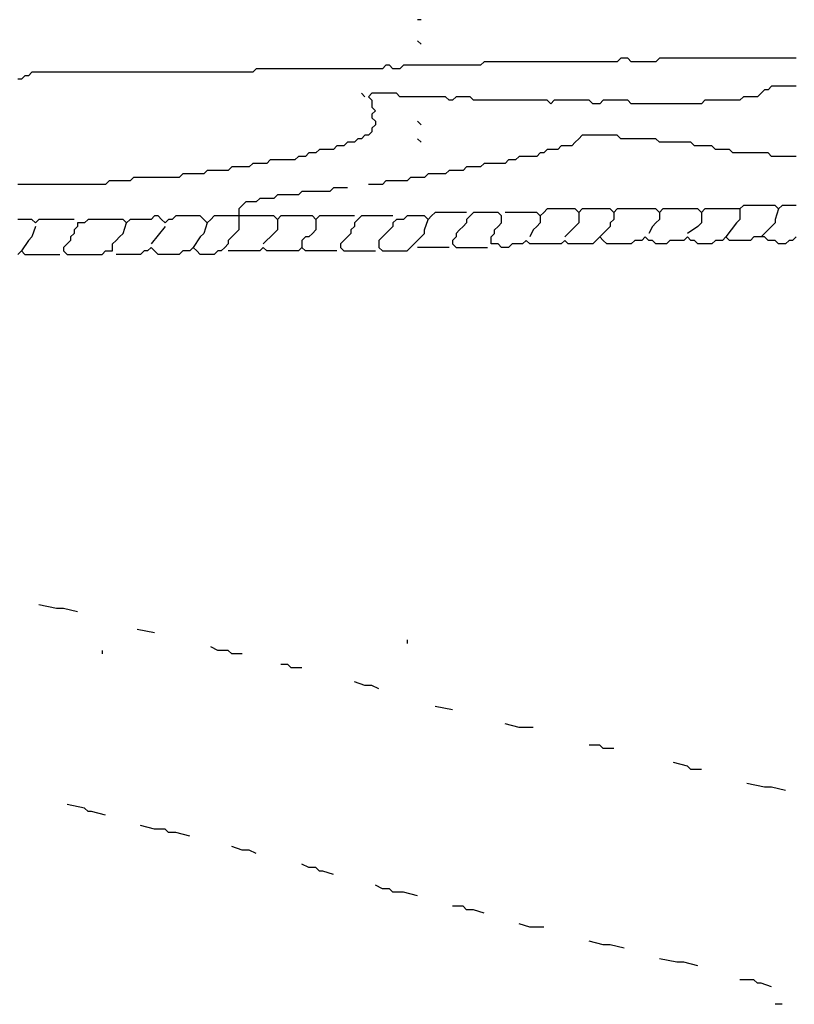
# Model space of a CAD drawing. Header units: metres. Extents: x 3221 to 4131, y 3282 to 4239.
# Tile 7 of 84: x 3263.88 to 3265.58, y 4218.99 to 4221.16. Entities that reach past the tile are written whole.
import ezdxf

# ---------------------------------------------------------------- set-up
doc = ezdxf.new("R2010")
doc.units = ezdxf.units.M

msp = doc.modelspace()

# ---------------------------------------------------------------- linework, layer by layer
for points in [[(3264.7606, 4221.1552), (3264.7529, 4221.1552)], [(3264.7606, 4221.1014), (3264.7529, 4221.1091)], [(3265.5837, 4221.0706), (3265.576, 4221.0706), (3265.5683, 4221.0706), (3265.5606, 4221.0706), (3265.5529, 4221.0706), (3265.5453, 4221.0706), (3265.5376, 4221.0706), (3265.5299, 4221.0706), (3265.5222, 4221.0706), (3265.5145, 4221.0706), (3265.5068, 4221.0706), (3265.4991, 4221.0706), (3265.4914, 4221.0706), (3265.4837, 4221.0706), (3265.476, 4221.0706), (3265.4683, 4221.0706), (3265.4606, 4221.0706), (3265.4529, 4221.0706), (3265.4453, 4221.0706), (3265.4376, 4221.0706), (3265.4299, 4221.0706), (3265.4222, 4221.0706), (3265.4145, 4221.0706), (3265.4068, 4221.0706), (3265.3991, 4221.0706), (3265.3914, 4221.0706), (3265.3837, 4221.0706), (3265.376, 4221.0706), (3265.3683, 4221.0706), (3265.3606, 4221.0706), (3265.3529, 4221.0706), (3265.3453, 4221.0706), (3265.3376, 4221.0706), (3265.3299, 4221.0706), (3265.3222, 4221.0706), (3265.3145, 4221.0706), (3265.3068, 4221.0706), (3265.2991, 4221.0706), (3265.2914, 4221.0706), (3265.2837, 4221.0706), (3265.276, 4221.0629), (3265.2683, 4221.0629), (3265.2606, 4221.0629), (3265.2529, 4221.0629), (3265.2453, 4221.0629), (3265.2376, 4221.0629), (3265.2299, 4221.0629), (3265.2222, 4221.0629), (3265.2145, 4221.0706), (3265.2068, 4221.0706), (3265.1991, 4221.0706), (3265.1914, 4221.0629), (3265.1837, 4221.0629), (3265.176, 4221.0629), (3265.1683, 4221.0629), (3265.1606, 4221.0629), (3265.1529, 4221.0629), (3265.1453, 4221.0629), (3265.1376, 4221.0629), (3265.1299, 4221.0629), (3265.1222, 4221.0629), (3265.1145, 4221.0629), (3265.1068, 4221.0629), (3265.0991, 4221.0629), (3265.0914, 4221.0629), (3265.0837, 4221.0629), (3265.076, 4221.0629), (3265.0683, 4221.0629), (3265.0606, 4221.0629), (3265.0529, 4221.0629), (3265.0453, 4221.0629), (3265.0376, 4221.0629), (3265.0299, 4221.0629), (3265.0222, 4221.0629), (3265.0145, 4221.0629), (3265.0068, 4221.0629), (3264.9991, 4221.0629), (3264.9914, 4221.0629), (3264.9837, 4221.0629), (3264.976, 4221.0629), (3264.9683, 4221.0629), (3264.9606, 4221.0629), (3264.9529, 4221.0629), (3264.9453, 4221.0629), (3264.9376, 4221.0629), (3264.9299, 4221.0629), (3264.9222, 4221.0629), (3264.9145, 4221.0629), (3264.9068, 4221.0629), (3264.8991, 4221.0629), (3264.8914, 4221.0552), (3264.8837, 4221.0552), (3264.876, 4221.0552), (3264.8683, 4221.0552), (3264.8606, 4221.0552), (3264.8529, 4221.0552), (3264.8453, 4221.0552), (3264.8376, 4221.0552), (3264.8299, 4221.0552), (3264.8222, 4221.0552), (3264.8145, 4221.0552), (3264.8068, 4221.0552), (3264.7991, 4221.0552), (3264.7914, 4221.0552), (3264.7837, 4221.0552), (3264.776, 4221.0552), (3264.7683, 4221.0552), (3264.7606, 4221.0552), (3264.7529, 4221.0552), (3264.7453, 4221.0552), (3264.7376, 4221.0552), (3264.7299, 4221.0552), (3264.7222, 4221.0552), (3264.7145, 4221.0475), (3264.7068, 4221.0475), (3264.6991, 4221.0475), (3264.6914, 4221.0552), (3264.6837, 4221.0552), (3264.676, 4221.0475), (3264.6683, 4221.0475), (3264.6606, 4221.0475), (3264.6529, 4221.0475), (3264.6453, 4221.0475), (3264.6376, 4221.0475), (3264.6299, 4221.0475), (3264.6222, 4221.0475), (3264.6145, 4221.0475), (3264.6068, 4221.0475), (3264.5991, 4221.0475), (3264.5914, 4221.0475), (3264.5837, 4221.0475), (3264.576, 4221.0475), (3264.5683, 4221.0475), (3264.5606, 4221.0475), (3264.5529, 4221.0475), (3264.5453, 4221.0475), (3264.5376, 4221.0475), (3264.5299, 4221.0475), (3264.5222, 4221.0475), (3264.5145, 4221.0475), (3264.5068, 4221.0475), (3264.4991, 4221.0475), (3264.4914, 4221.0475), (3264.4837, 4221.0475), (3264.476, 4221.0475), (3264.4683, 4221.0475), (3264.4606, 4221.0475), (3264.4529, 4221.0475), (3264.4453, 4221.0475), (3264.4376, 4221.0475), (3264.4299, 4221.0475), (3264.4222, 4221.0475), (3264.4145, 4221.0475), (3264.4068, 4221.0475), (3264.3991, 4221.0475), (3264.3914, 4221.0398), (3264.3837, 4221.0398), (3264.376, 4221.0398), (3264.3683, 4221.0398), (3264.3606, 4221.0398), (3264.3529, 4221.0398), (3264.3453, 4221.0398), (3264.3376, 4221.0398), (3264.3299, 4221.0398), (3264.3222, 4221.0398), (3264.3145, 4221.0398), (3264.3068, 4221.0398), (3264.2991, 4221.0398), (3264.2914, 4221.0398), (3264.2837, 4221.0398), (3264.276, 4221.0398), (3264.2683, 4221.0398), (3264.2606, 4221.0398), (3264.2529, 4221.0398), (3264.2453, 4221.0398), (3264.2376, 4221.0398), (3264.2299, 4221.0398), (3264.2222, 4221.0398), (3264.2145, 4221.0398), (3264.2068, 4221.0398), (3264.1991, 4221.0398), (3264.1914, 4221.0398), (3264.1837, 4221.0398), (3264.176, 4221.0398), (3264.1683, 4221.0398), (3264.1606, 4221.0398), (3264.1529, 4221.0398), (3264.1453, 4221.0398), (3264.1376, 4221.0398), (3264.1299, 4221.0398), (3264.1222, 4221.0398), (3264.1145, 4221.0398), (3264.1068, 4221.0398), (3264.0991, 4221.0398), (3264.0914, 4221.0398), (3264.0837, 4221.0398), (3264.076, 4221.0398), (3264.0683, 4221.0398), (3264.0606, 4221.0398), (3264.0529, 4221.0398), (3264.0453, 4221.0398), (3264.0376, 4221.0398), (3264.0299, 4221.0398), (3264.0222, 4221.0398), (3264.0145, 4221.0398), (3264.0068, 4221.0398), (3263.9991, 4221.0398), (3263.9914, 4221.0398), (3263.9837, 4221.0398), (3263.976, 4221.0398), (3263.9683, 4221.0398), (3263.9606, 4221.0398), (3263.9529, 4221.0398), (3263.9453, 4221.0398), (3263.9376, 4221.0398), (3263.9299, 4221.0398), (3263.9222, 4221.0398), (3263.9145, 4221.0398), (3263.9068, 4221.0398), (3263.8991, 4221.0321), (3263.8914, 4221.0321), (3263.8837, 4221.0245), (3263.876, 4221.0245)], [(3265.5837, 4221.0091), (3265.576, 4221.0091), (3265.5683, 4221.0091), (3265.5606, 4221.0091), (3265.5529, 4221.0091), (3265.5453, 4221.0091), (3265.5376, 4221.0091), (3265.5299, 4221.0091), (3265.5222, 4221.0014), (3265.5145, 4221.0014), (3265.5068, 4220.9937), (3265.4991, 4220.986), (3265.4914, 4220.986), (3265.4837, 4220.986), (3265.476, 4220.986), (3265.4683, 4220.986), (3265.4606, 4220.9783), (3265.4529, 4220.9783), (3265.4453, 4220.9783), (3265.4376, 4220.9783), (3265.4299, 4220.9783), (3265.4222, 4220.9783), (3265.4145, 4220.9783), (3265.4068, 4220.9783), (3265.3991, 4220.9783), (3265.3914, 4220.9783), (3265.3837, 4220.9783), (3265.376, 4220.9706), (3265.3683, 4220.9706), (3265.3606, 4220.9706), (3265.3529, 4220.9706), (3265.3453, 4220.9706), (3265.3376, 4220.9706), (3265.3299, 4220.9706), (3265.3222, 4220.9706), (3265.3145, 4220.9706), (3265.3068, 4220.9706), (3265.2991, 4220.9706), (3265.2914, 4220.9706), (3265.2837, 4220.9706), (3265.276, 4220.9706), (3265.2683, 4220.9706), (3265.2606, 4220.9706), (3265.2529, 4220.9706), (3265.2453, 4220.9706), (3265.2376, 4220.9706), (3265.2299, 4220.9706), (3265.2222, 4220.9706), (3265.2145, 4220.9783), (3265.2068, 4220.9783), (3265.1991, 4220.9783), (3265.1914, 4220.9783), (3265.1837, 4220.9783), (3265.176, 4220.9783), (3265.1683, 4220.9783), (3265.1606, 4220.9783), (3265.1529, 4220.9706), (3265.1453, 4220.9706), (3265.1376, 4220.9706), (3265.1299, 4220.9783), (3265.1222, 4220.9783), (3265.1145, 4220.9783), (3265.1068, 4220.9783), (3265.0991, 4220.9783), (3265.0914, 4220.9783), (3265.0837, 4220.9783), (3265.076, 4220.9783), (3265.0683, 4220.9783), (3265.0606, 4220.9783), (3265.0529, 4220.9783), (3265.0453, 4220.9706), (3265.0376, 4220.9783), (3265.0299, 4220.9783), (3265.0222, 4220.9783), (3265.0145, 4220.9783), (3265.0068, 4220.9783), (3264.9991, 4220.9783), (3264.9914, 4220.9783), (3264.9837, 4220.9783), (3264.976, 4220.9783), (3264.9683, 4220.9783), (3264.9606, 4220.9783), (3264.9529, 4220.9783), (3264.9453, 4220.9783), (3264.9376, 4220.9783), (3264.9299, 4220.9783), (3264.9222, 4220.9783), (3264.9145, 4220.9783), (3264.9068, 4220.9783), (3264.8991, 4220.9783), (3264.8914, 4220.9783), (3264.8837, 4220.9783), (3264.876, 4220.9783), (3264.8683, 4220.986), (3264.8606, 4220.986), (3264.8529, 4220.986), (3264.8453, 4220.986), (3264.8376, 4220.986), (3264.8299, 4220.9783), (3264.8222, 4220.9783), (3264.8145, 4220.986), (3264.8068, 4220.986), (3264.7991, 4220.986), (3264.7914, 4220.986), (3264.7837, 4220.986), (3264.776, 4220.986), (3264.7683, 4220.986), (3264.7606, 4220.986), (3264.7529, 4220.986), (3264.7453, 4220.986), (3264.7376, 4220.986), (3264.7299, 4220.986), (3264.7222, 4220.986), (3264.7145, 4220.986), (3264.7068, 4220.9937), (3264.6991, 4220.9937), (3264.6914, 4220.9937), (3264.6837, 4220.9937), (3264.676, 4220.9937), (3264.6683, 4220.9937), (3264.6606, 4220.9937), (3264.6529, 4220.9937), (3264.6453, 4220.986), (3264.6529, 4220.9783), (3264.6529, 4220.9706), (3264.6529, 4220.9629), (3264.6606, 4220.9552), (3264.6529, 4220.9475), (3264.6529, 4220.9398), (3264.6606, 4220.9321), (3264.6606, 4220.9245), (3264.6529, 4220.9168), (3264.6529, 4220.9091), (3264.6453, 4220.9014), (3264.6376, 4220.9014), (3264.6299, 4220.8937), (3264.6222, 4220.8937), (3264.6145, 4220.886), (3264.6068, 4220.886), (3264.5991, 4220.886), (3264.5914, 4220.8783), (3264.5837, 4220.8783), (3264.576, 4220.8783), (3264.5683, 4220.8706), (3264.5606, 4220.8706), (3264.5529, 4220.8706), (3264.5453, 4220.8706), (3264.5376, 4220.8706), (3264.5299, 4220.8629), (3264.5222, 4220.8629), (3264.5145, 4220.8629), (3264.5068, 4220.8552), (3264.4991, 4220.8552), (3264.4914, 4220.8552), (3264.4837, 4220.8475), (3264.476, 4220.8475), (3264.4683, 4220.8475), (3264.4606, 4220.8475), (3264.4529, 4220.8475), (3264.4453, 4220.8475), (3264.4376, 4220.8475), (3264.4299, 4220.8475), (3264.4222, 4220.8398), (3264.4145, 4220.8398), (3264.4068, 4220.8398), (3264.3991, 4220.8398), (3264.3914, 4220.8398), (3264.3837, 4220.8321), (3264.376, 4220.8321), (3264.3683, 4220.8321), (3264.3606, 4220.8321), (3264.3529, 4220.8321), (3264.3453, 4220.8321), (3264.3376, 4220.8245), (3264.3299, 4220.8245), (3264.3222, 4220.8245), (3264.3145, 4220.8245), (3264.3068, 4220.8245), (3264.2991, 4220.8245), (3264.2914, 4220.8245), (3264.2837, 4220.8168), (3264.276, 4220.8168), (3264.2683, 4220.8168), (3264.2606, 4220.8168), (3264.2529, 4220.8168), (3264.2453, 4220.8168), (3264.2376, 4220.8168), (3264.2299, 4220.8091), (3264.2222, 4220.8091), (3264.2145, 4220.8091), (3264.2068, 4220.8091), (3264.1991, 4220.8091), (3264.1914, 4220.8091), (3264.1837, 4220.8091), (3264.176, 4220.8091), (3264.1683, 4220.8091), (3264.1606, 4220.8091), (3264.1529, 4220.8091), (3264.1453, 4220.8091), (3264.1376, 4220.8091), (3264.1299, 4220.8091), (3264.1222, 4220.8014), (3264.1145, 4220.8014), (3264.1068, 4220.8014), (3264.0991, 4220.8014), (3264.0914, 4220.8014), (3264.0837, 4220.8014), (3264.076, 4220.8014), (3264.0683, 4220.7937), (3264.0606, 4220.7937), (3264.0529, 4220.7937), (3264.0453, 4220.7937), (3264.0376, 4220.7937), (3264.0299, 4220.7937), (3264.0222, 4220.7937), (3264.0145, 4220.7937), (3264.0068, 4220.7937), (3263.9991, 4220.7937), (3263.9914, 4220.7937), (3263.9837, 4220.7937), (3263.976, 4220.7937), (3263.9683, 4220.7937), (3263.9606, 4220.7937), (3263.9529, 4220.7937), (3263.9453, 4220.7937), (3263.9376, 4220.7937), (3263.9299, 4220.7937), (3263.9222, 4220.7937), (3263.9145, 4220.7937), (3263.9068, 4220.7937), (3263.8991, 4220.7937), (3263.8914, 4220.7937), (3263.8837, 4220.7937), (3263.876, 4220.7937)], [(3264.6376, 4220.986), (3264.6299, 4220.9937)], [(3264.7606, 4220.9245), (3264.7529, 4220.9321)], [(3265.5837, 4220.8552), (3265.576, 4220.8552), (3265.5683, 4220.8552), (3265.5606, 4220.8552), (3265.5529, 4220.8552), (3265.5453, 4220.8552), (3265.5376, 4220.8552), (3265.5299, 4220.8552), (3265.5222, 4220.8629), (3265.5145, 4220.8629), (3265.5068, 4220.8629), (3265.4991, 4220.8629), (3265.4914, 4220.8629), (3265.4837, 4220.8629), (3265.476, 4220.8629), (3265.4683, 4220.8629), (3265.4606, 4220.8629), (3265.4529, 4220.8629), (3265.4453, 4220.8629), (3265.4376, 4220.8706), (3265.4299, 4220.8706), (3265.4222, 4220.8706), (3265.4145, 4220.8706), (3265.4068, 4220.8706), (3265.3991, 4220.8783), (3265.3914, 4220.8783), (3265.3837, 4220.8783), (3265.376, 4220.8783), (3265.3683, 4220.8783), (3265.3606, 4220.8783), (3265.3529, 4220.886), (3265.3453, 4220.886), (3265.3376, 4220.886), (3265.3299, 4220.886), (3265.3222, 4220.886), (3265.3145, 4220.886), (3265.3068, 4220.886), (3265.2991, 4220.886), (3265.2914, 4220.886), (3265.2837, 4220.886), (3265.276, 4220.8937), (3265.2683, 4220.8937), (3265.2606, 4220.8937), (3265.2529, 4220.8937), (3265.2453, 4220.8937), (3265.2376, 4220.8937), (3265.2299, 4220.8937), (3265.2222, 4220.8937), (3265.2145, 4220.8937), (3265.2068, 4220.8937), (3265.1991, 4220.8937), (3265.1914, 4220.9014), (3265.1837, 4220.9014), (3265.176, 4220.9014), (3265.1683, 4220.9014), (3265.1606, 4220.9014), (3265.1529, 4220.9014), (3265.1453, 4220.9014), (3265.1376, 4220.9014), (3265.1299, 4220.9014), (3265.1222, 4220.9014), (3265.1145, 4220.9014), (3265.1068, 4220.8937), (3265.0991, 4220.886), (3265.0914, 4220.8783), (3265.0837, 4220.8783), (3265.076, 4220.8783), (3265.0683, 4220.8783), (3265.0606, 4220.8706), (3265.0529, 4220.8706), (3265.0453, 4220.8706), (3265.0376, 4220.8706), (3265.0299, 4220.8629), (3265.0222, 4220.8629), (3265.0145, 4220.8552), (3265.0068, 4220.8552), (3264.9991, 4220.8552), (3264.9914, 4220.8552), (3264.9837, 4220.8552), (3264.976, 4220.8552), (3264.9683, 4220.8475), (3264.9606, 4220.8475), (3264.9529, 4220.8475), (3264.9453, 4220.8398), (3264.9376, 4220.8398), (3264.9299, 4220.8398), (3264.9222, 4220.8398), (3264.9145, 4220.8398), (3264.9068, 4220.8398), (3264.8991, 4220.8398), (3264.8914, 4220.8321), (3264.8837, 4220.8321), (3264.876, 4220.8321), (3264.8683, 4220.8321), (3264.8606, 4220.8321), (3264.8529, 4220.8245), (3264.8453, 4220.8245), (3264.8376, 4220.8245), (3264.8299, 4220.8245), (3264.8222, 4220.8245), (3264.8145, 4220.8168), (3264.8068, 4220.8168), (3264.7991, 4220.8168), (3264.7914, 4220.8168), (3264.7837, 4220.8168), (3264.776, 4220.8168), (3264.7683, 4220.8091), (3264.7606, 4220.8091), (3264.7529, 4220.8091), (3264.7453, 4220.8091), (3264.7376, 4220.8091), (3264.7299, 4220.8014), (3264.7222, 4220.8014), (3264.7145, 4220.8014), (3264.7068, 4220.8014), (3264.6991, 4220.8014), (3264.6914, 4220.8014), (3264.6837, 4220.8014), (3264.676, 4220.7937), (3264.6683, 4220.7937), (3264.6453, 4220.7937)], [(3264.7606, 4220.886), (3264.7529, 4220.8937)], [(3264.5991, 4220.786), (3264.5683, 4220.786), (3264.5606, 4220.7783), (3264.5529, 4220.7783), (3264.5453, 4220.7783), (3264.5376, 4220.7783), (3264.5299, 4220.7783), (3264.5222, 4220.7783), (3264.5145, 4220.7783), (3264.5068, 4220.7783), (3264.4991, 4220.7783), (3264.4914, 4220.7706), (3264.4837, 4220.7706), (3264.476, 4220.7706), (3264.4683, 4220.7706), (3264.4606, 4220.7706), (3264.4529, 4220.7706), (3264.4453, 4220.7706), (3264.4376, 4220.7629), (3264.4299, 4220.7629), (3264.4222, 4220.7629), (3264.4145, 4220.7629), (3264.4068, 4220.7629), (3264.3991, 4220.7552), (3264.3914, 4220.7552), (3264.3837, 4220.7552), (3264.376, 4220.7552), (3264.3683, 4220.7475), (3264.3606, 4220.7398), (3264.3606, 4220.7321), (3264.3606, 4220.7245), (3264.3606, 4220.7168), (3264.3606, 4220.7091), (3264.3606, 4220.7014), (3264.3606, 4220.6937), (3264.3529, 4220.686), (3264.3453, 4220.6783), (3264.3376, 4220.6706), (3264.3376, 4220.6629), (3264.3299, 4220.6552), (3264.3222, 4220.6475), (3264.3145, 4220.6475), (3264.3068, 4220.6398), (3264.2991, 4220.6398), (3264.2914, 4220.6398), (3264.2837, 4220.6398), (3264.276, 4220.6398), (3264.2683, 4220.6475), (3264.2606, 4220.6552), (3264.2529, 4220.6475), (3264.2453, 4220.6475), (3264.2376, 4220.6475), (3264.2299, 4220.6398), (3264.2222, 4220.6398), (3264.2145, 4220.6398), (3264.2068, 4220.6398), (3264.1991, 4220.6398), (3264.1914, 4220.6398), (3264.1837, 4220.6398), (3264.176, 4220.6475), (3264.1683, 4220.6552), (3264.1606, 4220.6475), (3264.1529, 4220.6475), (3264.1453, 4220.6398), (3264.1376, 4220.6398), (3264.1299, 4220.6398), (3264.1222, 4220.6398), (3264.1145, 4220.6398), (3264.0914, 4220.6398)], [(3264.8606, 4220.7321), (3264.8299, 4220.7321), (3264.8222, 4220.7321), (3264.8145, 4220.7321), (3264.8068, 4220.7321), (3264.7991, 4220.7321), (3264.7914, 4220.7321), (3264.7837, 4220.7245), (3264.776, 4220.7168), (3264.7683, 4220.7245), (3264.7606, 4220.7245), (3264.7529, 4220.7245), (3264.7453, 4220.7245), (3264.7376, 4220.7245), (3264.7299, 4220.7245), (3264.7222, 4220.7168), (3264.7145, 4220.7168), (3264.7068, 4220.7168), (3264.6991, 4220.7091), (3264.6991, 4220.7014), (3264.6914, 4220.6937), (3264.6837, 4220.686), (3264.676, 4220.6783), (3264.6683, 4220.6706), (3264.6683, 4220.6629), (3264.6683, 4220.6552), (3264.676, 4220.6475), (3264.6837, 4220.6475), (3264.6914, 4220.6475), (3264.6991, 4220.6475), (3264.7068, 4220.6475), (3264.7145, 4220.6475), (3264.7222, 4220.6475), (3264.7299, 4220.6475), (3264.7376, 4220.6552), (3264.7453, 4220.6629), (3264.7529, 4220.6706), (3264.7606, 4220.6783), (3264.7683, 4220.686), (3264.7683, 4220.6937), (3264.776, 4220.7168)], [(3265.5837, 4220.6783), (3265.576, 4220.6706), (3265.5683, 4220.6706), (3265.5606, 4220.6629), (3265.5529, 4220.6629), (3265.5453, 4220.6629), (3265.5376, 4220.6706), (3265.5299, 4220.6706), (3265.5222, 4220.6706), (3265.5145, 4220.6783), (3265.5068, 4220.6783), (3265.4991, 4220.6783), (3265.4914, 4220.6783), (3265.4837, 4220.6706), (3265.476, 4220.6706), (3265.4683, 4220.6706), (3265.4606, 4220.6706), (3265.4529, 4220.6706), (3265.4453, 4220.6706), (3265.4376, 4220.6706), (3265.4299, 4220.6783), (3265.4222, 4220.6706), (3265.4145, 4220.6706), (3265.4068, 4220.6706), (3265.3991, 4220.6629), (3265.3914, 4220.6629), (3265.3837, 4220.6629), (3265.376, 4220.6629), (3265.3683, 4220.6629), (3265.3606, 4220.6706), (3265.3529, 4220.6706), (3265.3453, 4220.6783), (3265.3376, 4220.6706), (3265.3299, 4220.6706), (3265.3222, 4220.6706), (3265.3145, 4220.6706), (3265.3068, 4220.6706), (3265.2991, 4220.6629), (3265.2914, 4220.6629), (3265.2837, 4220.6629), (3265.276, 4220.6629), (3265.2683, 4220.6706), (3265.2606, 4220.6706), (3265.2529, 4220.6783), (3265.2453, 4220.6706), (3265.2376, 4220.6706), (3265.2299, 4220.6706), (3265.2222, 4220.6629), (3265.2145, 4220.6629), (3265.2068, 4220.6629), (3265.1991, 4220.6629), (3265.1914, 4220.6629), (3265.1837, 4220.6629), (3265.176, 4220.6629), (3265.1683, 4220.6629), (3265.1606, 4220.6706), (3265.1529, 4220.6783), (3265.1453, 4220.6706), (3265.1376, 4220.6629), (3265.1299, 4220.6629), (3265.1222, 4220.6629), (3265.1145, 4220.6629), (3265.1068, 4220.6629), (3265.0991, 4220.6629), (3265.0914, 4220.6629), (3265.0837, 4220.6629), (3265.076, 4220.6706), (3265.0683, 4220.6629), (3265.0606, 4220.6629), (3265.0529, 4220.6629), (3265.0453, 4220.6629), (3265.0376, 4220.6629), (3265.0299, 4220.6629), (3265.0222, 4220.6629), (3265.0145, 4220.6629), (3265.0068, 4220.6629), (3264.9991, 4220.6629), (3264.9914, 4220.6706), (3264.9837, 4220.6629), (3264.976, 4220.6629), (3264.9683, 4220.6629), (3264.9606, 4220.6629), (3264.9529, 4220.6552), (3264.9453, 4220.6552), (3264.9376, 4220.6552), (3264.9299, 4220.6629), (3264.9222, 4220.6629), (3264.9145, 4220.6629), (3264.9145, 4220.6706), (3264.9145, 4220.6783), (3264.9222, 4220.686), (3264.9222, 4220.6937), (3264.9299, 4220.7014), (3264.9376, 4220.7091), (3264.9376, 4220.7168), (3264.9376, 4220.7245), (3264.9299, 4220.7321), (3264.9222, 4220.7321), (3264.9145, 4220.7321), (3264.9068, 4220.7321), (3264.8991, 4220.7321), (3264.8914, 4220.7321), (3264.8837, 4220.7321), (3264.876, 4220.7321), (3264.8683, 4220.7245), (3264.8606, 4220.7168), (3264.8606, 4220.7091), (3264.8529, 4220.7014), (3264.8453, 4220.6937), (3264.8376, 4220.686), (3264.8376, 4220.6783), (3264.8299, 4220.6706), (3264.8299, 4220.6629), (3264.8376, 4220.6552), (3264.8453, 4220.6552), (3264.8529, 4220.6552), (3264.8606, 4220.6552), (3264.8683, 4220.6552), (3264.876, 4220.6552), (3264.8837, 4220.6552), (3264.9068, 4220.6552)], [(3265.4606, 4220.7398), (3265.4299, 4220.7398), (3265.4222, 4220.7398), (3265.4145, 4220.7398), (3265.4068, 4220.7398), (3265.3991, 4220.7398), (3265.3914, 4220.7398), (3265.3837, 4220.7398), (3265.376, 4220.7321), (3265.3683, 4220.7398), (3265.3606, 4220.7398), (3265.3529, 4220.7398), (3265.3453, 4220.7398), (3265.3376, 4220.7398), (3265.3299, 4220.7398), (3265.3222, 4220.7398), (3265.3145, 4220.7398), (3265.3068, 4220.7398), (3265.2991, 4220.7398), (3265.2914, 4220.7398), (3265.2837, 4220.7321), (3265.276, 4220.7398), (3265.2683, 4220.7398), (3265.2606, 4220.7398), (3265.2529, 4220.7398), (3265.2453, 4220.7398), (3265.2376, 4220.7398), (3265.2299, 4220.7398), (3265.2222, 4220.7398), (3265.2145, 4220.7398), (3265.2068, 4220.7398), (3265.1991, 4220.7398), (3265.1914, 4220.7398), (3265.1837, 4220.7321), (3265.176, 4220.7398), (3265.1683, 4220.7398), (3265.1606, 4220.7398), (3265.1529, 4220.7398), (3265.1453, 4220.7398), (3265.1376, 4220.7398), (3265.1299, 4220.7398), (3265.1222, 4220.7398), (3265.1145, 4220.7398), (3265.1068, 4220.7321), (3265.0991, 4220.7398), (3265.0914, 4220.7398), (3265.0837, 4220.7398), (3265.076, 4220.7398), (3265.0683, 4220.7398), (3265.0606, 4220.7398), (3265.0529, 4220.7398), (3265.0453, 4220.7398), (3265.0376, 4220.7398), (3265.0299, 4220.7321), (3265.0222, 4220.7245), (3265.0145, 4220.7321), (3265.0068, 4220.7321), (3264.9991, 4220.7321), (3264.9914, 4220.7321), (3264.9837, 4220.7321), (3264.9453, 4220.7321)], [(3265.1068, 4220.7321), (3265.1068, 4220.7168), (3265.1068, 4220.7091), (3265.0991, 4220.7014), (3265.076, 4220.6783)], [(3265.1837, 4220.7321), (3265.1837, 4220.7168), (3265.176, 4220.7091), (3265.176, 4220.7014), (3265.1529, 4220.6783)], [(3265.2837, 4220.7321), (3265.2837, 4220.7168), (3265.276, 4220.7091), (3265.2683, 4220.7014), (3265.2606, 4220.686)], [(3265.376, 4220.7321), (3265.376, 4220.7168), (3265.376, 4220.7091), (3265.3683, 4220.7014), (3265.3453, 4220.686)], [(3265.5837, 4220.7475), (3265.576, 4220.7475), (3265.5683, 4220.7475), (3265.5606, 4220.7475), (3265.5529, 4220.7475), (3265.5453, 4220.7398), (3265.5376, 4220.7475), (3265.5299, 4220.7475), (3265.5222, 4220.7475), (3265.5145, 4220.7475), (3265.5068, 4220.7475), (3265.4991, 4220.7475), (3265.4914, 4220.7475), (3265.4837, 4220.7475), (3265.476, 4220.7475), (3265.4683, 4220.7475), (3265.4606, 4220.7398), (3265.4606, 4220.7321), (3265.4606, 4220.7245), (3265.4606, 4220.7168), (3265.4529, 4220.7091), (3265.4299, 4220.6783)], [(3265.5453, 4220.7398), (3265.5376, 4220.7168), (3265.5376, 4220.7091), (3265.5068, 4220.6783)], [(3263.9991, 4220.7168), (3263.9683, 4220.7168), (3263.9606, 4220.7168), (3263.9529, 4220.7168), (3263.9453, 4220.7168), (3263.9376, 4220.7168), (3263.9299, 4220.7168), (3263.9222, 4220.7168), (3263.9145, 4220.7091), (3263.9068, 4220.7168), (3263.8991, 4220.7168), (3263.8914, 4220.7168), (3263.8837, 4220.7168), (3263.876, 4220.7168)], [(3264.6145, 4220.7245), (3264.5837, 4220.7245), (3264.576, 4220.7245), (3264.5683, 4220.7245), (3264.5606, 4220.7245), (3264.5529, 4220.7245), (3264.5453, 4220.7245), (3264.5376, 4220.7245), (3264.5299, 4220.7168), (3264.5222, 4220.7245), (3264.5145, 4220.7245), (3264.5068, 4220.7245), (3264.4991, 4220.7245), (3264.4914, 4220.7245), (3264.4837, 4220.7245), (3264.476, 4220.7245), (3264.4683, 4220.7245), (3264.4606, 4220.7245), (3264.4529, 4220.7245), (3264.4453, 4220.7168), (3264.4376, 4220.7245), (3264.4299, 4220.7245), (3264.4222, 4220.7245), (3264.4145, 4220.7245), (3264.4068, 4220.7245), (3264.3991, 4220.7245), (3264.3914, 4220.7245), (3264.3837, 4220.7245), (3264.376, 4220.7245), (3264.3683, 4220.7245), (3264.3606, 4220.7245), (3264.3529, 4220.7245), (3264.3453, 4220.7245), (3264.3376, 4220.7245), (3264.3299, 4220.7245), (3264.3222, 4220.7245), (3264.3145, 4220.7245), (3264.3068, 4220.7245), (3264.2991, 4220.7168), (3264.2914, 4220.7091), (3264.2837, 4220.7168), (3264.276, 4220.7245), (3264.2683, 4220.7245), (3264.2606, 4220.7245), (3264.2529, 4220.7245), (3264.2453, 4220.7245), (3264.2376, 4220.7245), (3264.2299, 4220.7245), (3264.2222, 4220.7245), (3264.2145, 4220.7168), (3264.2068, 4220.7168), (3264.1991, 4220.7091), (3264.1914, 4220.7168), (3264.1837, 4220.7245), (3264.176, 4220.7245), (3264.1683, 4220.7168), (3264.1606, 4220.7168), (3264.1529, 4220.7168), (3264.1453, 4220.7168), (3264.1376, 4220.7168), (3264.1299, 4220.7168), (3264.1222, 4220.7168), (3264.1145, 4220.7091), (3264.1068, 4220.7168), (3264.0991, 4220.7168), (3264.0914, 4220.7168), (3264.0837, 4220.7168), (3264.076, 4220.7168), (3264.0683, 4220.7168), (3264.0606, 4220.7168), (3264.0529, 4220.7168), (3264.0453, 4220.7168), (3264.0376, 4220.7168), (3264.0299, 4220.7168), (3264.0222, 4220.7091), (3264.0145, 4220.7091), (3264.0068, 4220.7091), (3264.0068, 4220.7014), (3263.9991, 4220.6937), (3263.9991, 4220.686), (3263.9914, 4220.6783), (3263.9914, 4220.6706), (3263.9837, 4220.6629), (3263.976, 4220.6552), (3263.976, 4220.6475), (3263.9837, 4220.6398), (3263.9914, 4220.6398), (3263.9991, 4220.6398), (3264.0068, 4220.6398), (3264.0145, 4220.6398), (3264.0222, 4220.6398), (3264.0299, 4220.6398), (3264.0376, 4220.6398), (3264.0453, 4220.6398), (3264.0529, 4220.6398), (3264.0606, 4220.6398), (3264.0683, 4220.6475), (3264.076, 4220.6475), (3264.0837, 4220.6475), (3264.0837, 4220.6552), (3264.0837, 4220.6629), (3264.0914, 4220.6706), (3264.0991, 4220.6783), (3264.1068, 4220.686), (3264.1145, 4220.7091)], [(3264.2914, 4220.7091), (3264.2837, 4220.686), (3264.276, 4220.6783), (3264.2606, 4220.6552)], [(3264.4453, 4220.7168), (3264.4453, 4220.7014), (3264.4453, 4220.6937), (3264.4376, 4220.686), (3264.4145, 4220.6629)], [(3264.5299, 4220.7168), (3264.5299, 4220.6937), (3264.5222, 4220.686), (3264.5145, 4220.6783), (3264.5068, 4220.6783), (3264.4991, 4220.6706), (3264.4991, 4220.6552)], [(3264.6991, 4220.7245), (3264.6683, 4220.7245), (3264.6606, 4220.7245), (3264.6529, 4220.7245), (3264.6453, 4220.7245), (3264.6376, 4220.7245), (3264.6299, 4220.7245), (3264.6222, 4220.7168), (3264.6145, 4220.7091), (3264.6145, 4220.7014), (3264.6068, 4220.6937), (3264.6068, 4220.686), (3264.5991, 4220.6783), (3264.5914, 4220.6706), (3264.5837, 4220.6629), (3264.5837, 4220.6552), (3264.5914, 4220.6475), (3264.5991, 4220.6475), (3264.6068, 4220.6475), (3264.6145, 4220.6475), (3264.6222, 4220.6475), (3264.6299, 4220.6475), (3264.6376, 4220.6475), (3264.6453, 4220.6475), (3264.6606, 4220.6475)], [(3265.0222, 4220.7245), (3265.0222, 4220.7091), (3265.0145, 4220.7014), (3265.0068, 4220.6937), (3264.9991, 4220.6783)], [(3263.9145, 4220.7014), (3263.9068, 4220.6783), (3263.8991, 4220.6706), (3263.8837, 4220.6475)], [(3264.1991, 4220.7014), (3264.1683, 4220.6629)], [(3263.876, 4220.6398), (3263.8837, 4220.6475), (3263.8914, 4220.6398), (3263.8991, 4220.6398), (3263.9068, 4220.6398), (3263.9145, 4220.6398), (3263.9222, 4220.6398), (3263.9299, 4220.6398), (3263.9376, 4220.6398), (3263.9683, 4220.6398)], [(3264.576, 4220.6475), (3264.5453, 4220.6475), (3264.5376, 4220.6475), (3264.5299, 4220.6475), (3264.5222, 4220.6475), (3264.5145, 4220.6475), (3264.5068, 4220.6475), (3264.4991, 4220.6552), (3264.4914, 4220.6475), (3264.4837, 4220.6475), (3264.476, 4220.6475), (3264.4683, 4220.6475), (3264.4606, 4220.6475), (3264.4529, 4220.6475), (3264.4453, 4220.6475), (3264.4376, 4220.6475), (3264.4299, 4220.6475), (3264.4222, 4220.6475), (3264.4145, 4220.6552), (3264.4068, 4220.6475), (3264.3991, 4220.6475), (3264.3914, 4220.6475), (3264.3837, 4220.6475), (3264.376, 4220.6475), (3264.3376, 4220.6475)], [(3264.8222, 4220.6552), (3264.7991, 4220.6552), (3264.7914, 4220.6552), (3264.7837, 4220.6552), (3264.776, 4220.6552), (3264.7683, 4220.6552), (3264.7529, 4220.6552)], [(3264.0068, 4219.8552), (3263.976, 4219.8629), (3263.9683, 4219.8629), (3263.9606, 4219.8629), (3263.9222, 4219.8706)], [(3264.176, 4219.8091), (3264.1376, 4219.8168)], [(3264.3683, 4219.7629), (3264.3453, 4219.7629), (3264.3376, 4219.7706), (3264.3299, 4219.7706), (3264.3222, 4219.7706), (3264.3145, 4219.7706), (3264.2991, 4219.7783)], [(3264.7299, 4219.7937), (3264.7299, 4219.786)], [(3264.0606, 4219.7706), (3264.0606, 4219.7629)], [(3264.4991, 4219.7321), (3264.4837, 4219.7321), (3264.476, 4219.7321), (3264.4683, 4219.7398), (3264.4529, 4219.7398)], [(3264.6683, 4219.686), (3264.6529, 4219.6937), (3264.6453, 4219.6937), (3264.6376, 4219.6937), (3264.6145, 4219.7014)], [(3264.8299, 4219.6398), (3264.7914, 4219.6475)], [(3265.0068, 4219.6014), (3264.9837, 4219.6014), (3264.976, 4219.6014), (3264.9453, 4219.6091)], [(3265.1837, 4219.5552), (3265.1683, 4219.5552), (3265.1606, 4219.5552), (3265.1529, 4219.5629), (3265.1299, 4219.5629)], [(3265.376, 4219.5091), (3265.3529, 4219.5091), (3265.3453, 4219.5168), (3265.3145, 4219.5245)], [(3265.5606, 4219.4629), (3265.5299, 4219.4706), (3265.5222, 4219.4706), (3265.5145, 4219.4706), (3265.476, 4219.4783)], [(3264.0683, 4219.4091), (3264.0376, 4219.4168), (3264.0299, 4219.4168), (3264.0222, 4219.4245), (3263.9837, 4219.4321)], [(3264.2529, 4219.3629), (3264.2222, 4219.3706), (3264.2145, 4219.3706), (3264.2068, 4219.3706), (3264.1991, 4219.3783), (3264.1914, 4219.3783), (3264.1837, 4219.3783), (3264.176, 4219.3783), (3264.1453, 4219.386)], [(3264.3991, 4219.3245), (3264.3837, 4219.3321), (3264.376, 4219.3321), (3264.3683, 4219.3321), (3264.3453, 4219.3398)], [(3264.5683, 4219.2783), (3264.5453, 4219.286), (3264.5376, 4219.286), (3264.5299, 4219.2937), (3264.5222, 4219.2937), (3264.5145, 4219.2937), (3264.4991, 4219.3014)], [(3264.7529, 4219.2321), (3264.7222, 4219.2398), (3264.7145, 4219.2398), (3264.7068, 4219.2398), (3264.6991, 4219.2398), (3264.6914, 4219.2475), (3264.6837, 4219.2475), (3264.676, 4219.2475), (3264.6606, 4219.2552)], [(3264.8991, 4219.1937), (3264.876, 4219.2014), (3264.8683, 4219.2014), (3264.8606, 4219.2014), (3264.8529, 4219.2091), (3264.8453, 4219.2091), (3264.8299, 4219.2091)], [(3265.0299, 4219.1629), (3265.0145, 4219.1629), (3265.0068, 4219.1629), (3264.9991, 4219.1629), (3264.976, 4219.1706)], [(3265.2068, 4219.1168), (3265.176, 4219.1245), (3265.1683, 4219.1245), (3265.1606, 4219.1245), (3265.1299, 4219.1321)], [(3265.3683, 4219.0783), (3265.3376, 4219.086), (3265.3299, 4219.086), (3265.3222, 4219.086), (3265.2837, 4219.0937)], [(3265.5299, 4219.0321), (3265.5068, 4219.0398), (3265.4991, 4219.0398), (3265.4914, 4219.0475), (3265.4837, 4219.0475), (3265.476, 4219.0475), (3265.4606, 4219.0475)], [(3265.5529, 4218.9937), (3265.5376, 4218.9937)]]:
    msp.add_lwpolyline(points)

doc.saveas('drawing.dxf')
